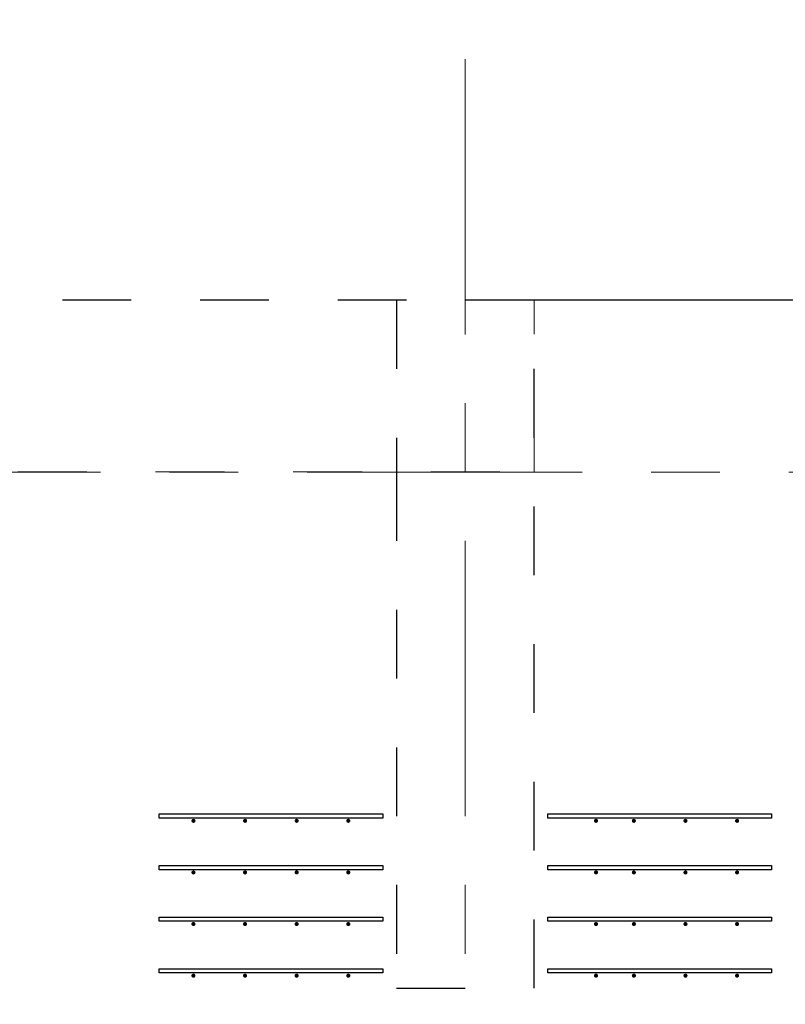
# Model space of a CAD drawing. Header units: metres. Extents: x -38 to 93, y -15 to 21.
# Tile 139 of 256: x 50.85 to 51.97, y 15.63 to 17.06. Entities that reach past the tile are written whole.
import ezdxf

# ---------------------------------------------------------------- set-up
doc = ezdxf.new("R2010")
doc.units = ezdxf.units.M
for name, pattern in [('______11', [0.5, 0.4, -0.05, 0, -0.05]), ('______2', [0.0405, 0.03, -0.0105]), ('______3', [0.5, 0.4, -0.1]), ('______5', [1.1, 0.8, -0.1, 0.1, -0.1])]:
    doc.linetypes.add(name, pattern=pattern)
for name, color, linetype, lineweight in [('XR$1$Осевая линия (1)', 7, '______5', 13), ('XR$4$Арматурный каркас 01', 4, 'Continuous', 35), ('XR$4$Балка (1)', 7, '______3', 13), ('XR$4$Перекрытие (1)', 7, 'Continuous', 35)]:
    doc.layers.add(name, color=color, linetype=linetype, lineweight=lineweight)
doc.layers.add('XR$6$Стена_ бетон несущ.', color=7, linetype='Continuous', lineweight=70, true_color=0xb4b496)

msp = doc.modelspace()

# ---------------------------------------------------------------- hatches: boundary and pattern name
at = {"layer": 'XR$4$Арматурный каркас 01', "linetype": 'Continuous', "lineweight": 50, "transparency": 33554687}
for points in [[(51.108, 15.8932), (51.1078, 15.8944), (51.1071, 15.8954), (51.1061, 15.896), (51.105, 15.8962), (51.1039, 15.896), (51.1029, 15.8954), (51.1022, 15.8944), (51.102, 15.8932), (51.1022, 15.8921), (51.1029, 15.8911), (51.1039, 15.8905), (51.105, 15.8902), (51.1061, 15.8905), (51.1071, 15.8911), (51.1078, 15.8921)], [(51.108, 15.8932), (51.1078, 15.8944), (51.1071, 15.8954), (51.1061, 15.896), (51.105, 15.8962), (51.1039, 15.896), (51.1029, 15.8954), (51.1022, 15.8944), (51.102, 15.8932), (51.1022, 15.8921), (51.1029, 15.8911), (51.1039, 15.8905), (51.105, 15.8902), (51.1061, 15.8905), (51.1071, 15.8911), (51.1078, 15.8921)], [(51.183, 15.8932), (51.1828, 15.8944), (51.1821, 15.8954), (51.1811, 15.896), (51.18, 15.8962), (51.1789, 15.896), (51.1779, 15.8954), (51.1772, 15.8944), (51.177, 15.8932), (51.1772, 15.8921), (51.1779, 15.8911), (51.1789, 15.8905), (51.18, 15.8902), (51.1811, 15.8905), (51.1821, 15.8911), (51.1828, 15.8921)], [(51.183, 15.8932), (51.1828, 15.8944), (51.1821, 15.8954), (51.1811, 15.896), (51.18, 15.8962), (51.1789, 15.896), (51.1779, 15.8954), (51.1772, 15.8944), (51.177, 15.8932), (51.1772, 15.8921), (51.1779, 15.8911), (51.1789, 15.8905), (51.18, 15.8902), (51.1811, 15.8905), (51.1821, 15.8911), (51.1828, 15.8921)], [(51.258, 15.8932), (51.2578, 15.8944), (51.2571, 15.8954), (51.2561, 15.896), (51.255, 15.8962), (51.2539, 15.896), (51.2529, 15.8954), (51.2522, 15.8944), (51.252, 15.8932), (51.2522, 15.8921), (51.2529, 15.8911), (51.2539, 15.8905), (51.255, 15.8902), (51.2561, 15.8905), (51.2571, 15.8911), (51.2578, 15.8921)], [(51.258, 15.8932), (51.2578, 15.8944), (51.2571, 15.8954), (51.2561, 15.896), (51.255, 15.8962), (51.2539, 15.896), (51.2529, 15.8954), (51.2522, 15.8944), (51.252, 15.8932), (51.2522, 15.8921), (51.2529, 15.8911), (51.2539, 15.8905), (51.255, 15.8902), (51.2561, 15.8905), (51.2571, 15.8911), (51.2578, 15.8921)], [(51.333, 15.8932), (51.3328, 15.8944), (51.3321, 15.8954), (51.3311, 15.896), (51.33, 15.8962), (51.3289, 15.896), (51.3279, 15.8954), (51.3272, 15.8944), (51.327, 15.8932), (51.3272, 15.8921), (51.3279, 15.8911), (51.3289, 15.8905), (51.33, 15.8902), (51.3311, 15.8905), (51.3321, 15.8911), (51.3328, 15.8921)], [(51.333, 15.8932), (51.3328, 15.8944), (51.3321, 15.8954), (51.3311, 15.896), (51.33, 15.8962), (51.3289, 15.896), (51.3279, 15.8954), (51.3272, 15.8944), (51.327, 15.8932), (51.3272, 15.8921), (51.3279, 15.8911), (51.3289, 15.8905), (51.33, 15.8902), (51.3311, 15.8905), (51.3321, 15.8911), (51.3328, 15.8921)], [(51.693, 15.8932), (51.6928, 15.8944), (51.6921, 15.8954), (51.6911, 15.896), (51.69, 15.8962), (51.6889, 15.896), (51.6879, 15.8954), (51.6872, 15.8944), (51.687, 15.8932), (51.6872, 15.8921), (51.6879, 15.8911), (51.6889, 15.8905), (51.69, 15.8902), (51.6911, 15.8905), (51.6921, 15.8911), (51.6928, 15.8921)], [(51.693, 15.8932), (51.6928, 15.8944), (51.6921, 15.8954), (51.6911, 15.896), (51.69, 15.8962), (51.6889, 15.896), (51.6879, 15.8954), (51.6872, 15.8944), (51.687, 15.8932), (51.6872, 15.8921), (51.6879, 15.8911), (51.6889, 15.8905), (51.69, 15.8902), (51.6911, 15.8905), (51.6921, 15.8911), (51.6928, 15.8921)], [(51.748, 15.8932), (51.7478, 15.8944), (51.7471, 15.8954), (51.7461, 15.896), (51.745, 15.8962), (51.7439, 15.896), (51.7429, 15.8954), (51.7422, 15.8944), (51.742, 15.8932), (51.7422, 15.8921), (51.7429, 15.8911), (51.7439, 15.8905), (51.745, 15.8902), (51.7461, 15.8905), (51.7471, 15.8911), (51.7478, 15.8921)], [(51.748, 15.8932), (51.7478, 15.8944), (51.7471, 15.8954), (51.7461, 15.896), (51.745, 15.8962), (51.7439, 15.896), (51.7429, 15.8954), (51.7422, 15.8944), (51.742, 15.8932), (51.7422, 15.8921), (51.7429, 15.8911), (51.7439, 15.8905), (51.745, 15.8902), (51.7461, 15.8905), (51.7471, 15.8911), (51.7478, 15.8921)], [(51.823, 15.8932), (51.8228, 15.8944), (51.8221, 15.8954), (51.8211, 15.896), (51.82, 15.8962), (51.8189, 15.896), (51.8179, 15.8954), (51.8172, 15.8944), (51.817, 15.8932), (51.8172, 15.8921), (51.8179, 15.8911), (51.8189, 15.8905), (51.82, 15.8902), (51.8211, 15.8905), (51.8221, 15.8911), (51.8228, 15.8921)], [(51.823, 15.8932), (51.8228, 15.8944), (51.8221, 15.8954), (51.8211, 15.896), (51.82, 15.8962), (51.8189, 15.896), (51.8179, 15.8954), (51.8172, 15.8944), (51.817, 15.8932), (51.8172, 15.8921), (51.8179, 15.8911), (51.8189, 15.8905), (51.82, 15.8902), (51.8211, 15.8905), (51.8221, 15.8911), (51.8228, 15.8921)], [(51.898, 15.8932), (51.8978, 15.8944), (51.8971, 15.8954), (51.8961, 15.896), (51.895, 15.8962), (51.8939, 15.896), (51.8929, 15.8954), (51.8922, 15.8944), (51.892, 15.8932), (51.8922, 15.8921), (51.8929, 15.8911), (51.8939, 15.8905), (51.895, 15.8902), (51.8961, 15.8905), (51.8971, 15.8911), (51.8978, 15.8921)], [(51.898, 15.8932), (51.8978, 15.8944), (51.8971, 15.8954), (51.8961, 15.896), (51.895, 15.8962), (51.8939, 15.896), (51.8929, 15.8954), (51.8922, 15.8944), (51.892, 15.8932), (51.8922, 15.8921), (51.8929, 15.8911), (51.8939, 15.8905), (51.895, 15.8902), (51.8961, 15.8905), (51.8971, 15.8911), (51.8978, 15.8921)], [(51.108, 15.8182), (51.1078, 15.8194), (51.1071, 15.8204), (51.1061, 15.821), (51.105, 15.8212), (51.1039, 15.821), (51.1029, 15.8204), (51.1022, 15.8194), (51.102, 15.8182), (51.1022, 15.8171), (51.1029, 15.8161), (51.1039, 15.8155), (51.105, 15.8152), (51.1061, 15.8155), (51.1071, 15.8161), (51.1078, 15.8171)], [(51.108, 15.8182), (51.1078, 15.8194), (51.1071, 15.8204), (51.1061, 15.821), (51.105, 15.8212), (51.1039, 15.821), (51.1029, 15.8204), (51.1022, 15.8194), (51.102, 15.8182), (51.1022, 15.8171), (51.1029, 15.8161), (51.1039, 15.8155), (51.105, 15.8152), (51.1061, 15.8155), (51.1071, 15.8161), (51.1078, 15.8171)], [(51.183, 15.8182), (51.1828, 15.8194), (51.1821, 15.8204), (51.1811, 15.821), (51.18, 15.8212), (51.1789, 15.821), (51.1779, 15.8204), (51.1772, 15.8194), (51.177, 15.8182), (51.1772, 15.8171), (51.1779, 15.8161), (51.1789, 15.8155), (51.18, 15.8152), (51.1811, 15.8155), (51.1821, 15.8161), (51.1828, 15.8171)], [(51.183, 15.8182), (51.1828, 15.8194), (51.1821, 15.8204), (51.1811, 15.821), (51.18, 15.8212), (51.1789, 15.821), (51.1779, 15.8204), (51.1772, 15.8194), (51.177, 15.8182), (51.1772, 15.8171), (51.1779, 15.8161), (51.1789, 15.8155), (51.18, 15.8152), (51.1811, 15.8155), (51.1821, 15.8161), (51.1828, 15.8171)], [(51.258, 15.8182), (51.2578, 15.8194), (51.2571, 15.8204), (51.2561, 15.821), (51.255, 15.8212), (51.2539, 15.821), (51.2529, 15.8204), (51.2522, 15.8194), (51.252, 15.8182), (51.2522, 15.8171), (51.2529, 15.8161), (51.2539, 15.8155), (51.255, 15.8152), (51.2561, 15.8155), (51.2571, 15.8161), (51.2578, 15.8171)], [(51.258, 15.8182), (51.2578, 15.8194), (51.2571, 15.8204), (51.2561, 15.821), (51.255, 15.8212), (51.2539, 15.821), (51.2529, 15.8204), (51.2522, 15.8194), (51.252, 15.8182), (51.2522, 15.8171), (51.2529, 15.8161), (51.2539, 15.8155), (51.255, 15.8152), (51.2561, 15.8155), (51.2571, 15.8161), (51.2578, 15.8171)], [(51.333, 15.8182), (51.3328, 15.8194), (51.3321, 15.8204), (51.3311, 15.821), (51.33, 15.8212), (51.3289, 15.821), (51.3279, 15.8204), (51.3272, 15.8194), (51.327, 15.8182), (51.3272, 15.8171), (51.3279, 15.8161), (51.3289, 15.8155), (51.33, 15.8152), (51.3311, 15.8155), (51.3321, 15.8161), (51.3328, 15.8171)], [(51.333, 15.8182), (51.3328, 15.8194), (51.3321, 15.8204), (51.3311, 15.821), (51.33, 15.8212), (51.3289, 15.821), (51.3279, 15.8204), (51.3272, 15.8194), (51.327, 15.8182), (51.3272, 15.8171), (51.3279, 15.8161), (51.3289, 15.8155), (51.33, 15.8152), (51.3311, 15.8155), (51.3321, 15.8161), (51.3328, 15.8171)], [(51.693, 15.8182), (51.6928, 15.8194), (51.6921, 15.8204), (51.6911, 15.821), (51.69, 15.8212), (51.6889, 15.821), (51.6879, 15.8204), (51.6872, 15.8194), (51.687, 15.8182), (51.6872, 15.8171), (51.6879, 15.8161), (51.6889, 15.8155), (51.69, 15.8152), (51.6911, 15.8155), (51.6921, 15.8161), (51.6928, 15.8171)], [(51.693, 15.8182), (51.6928, 15.8194), (51.6921, 15.8204), (51.6911, 15.821), (51.69, 15.8212), (51.6889, 15.821), (51.6879, 15.8204), (51.6872, 15.8194), (51.687, 15.8182), (51.6872, 15.8171), (51.6879, 15.8161), (51.6889, 15.8155), (51.69, 15.8152), (51.6911, 15.8155), (51.6921, 15.8161), (51.6928, 15.8171)], [(51.748, 15.8182), (51.7478, 15.8194), (51.7471, 15.8204), (51.7461, 15.821), (51.745, 15.8212), (51.7439, 15.821), (51.7429, 15.8204), (51.7422, 15.8194), (51.742, 15.8182), (51.7422, 15.8171), (51.7429, 15.8161), (51.7439, 15.8155), (51.745, 15.8152), (51.7461, 15.8155), (51.7471, 15.8161), (51.7478, 15.8171)], [(51.748, 15.8182), (51.7478, 15.8194), (51.7471, 15.8204), (51.7461, 15.821), (51.745, 15.8212), (51.7439, 15.821), (51.7429, 15.8204), (51.7422, 15.8194), (51.742, 15.8182), (51.7422, 15.8171), (51.7429, 15.8161), (51.7439, 15.8155), (51.745, 15.8152), (51.7461, 15.8155), (51.7471, 15.8161), (51.7478, 15.8171)], [(51.823, 15.8182), (51.8228, 15.8194), (51.8221, 15.8204), (51.8211, 15.821), (51.82, 15.8212), (51.8189, 15.821), (51.8179, 15.8204), (51.8172, 15.8194), (51.817, 15.8182), (51.8172, 15.8171), (51.8179, 15.8161), (51.8189, 15.8155), (51.82, 15.8152), (51.8211, 15.8155), (51.8221, 15.8161), (51.8228, 15.8171)], [(51.823, 15.8182), (51.8228, 15.8194), (51.8221, 15.8204), (51.8211, 15.821), (51.82, 15.8212), (51.8189, 15.821), (51.8179, 15.8204), (51.8172, 15.8194), (51.817, 15.8182), (51.8172, 15.8171), (51.8179, 15.8161), (51.8189, 15.8155), (51.82, 15.8152), (51.8211, 15.8155), (51.8221, 15.8161), (51.8228, 15.8171)], [(51.898, 15.8182), (51.8978, 15.8194), (51.8971, 15.8204), (51.8961, 15.821), (51.895, 15.8212), (51.8939, 15.821), (51.8929, 15.8204), (51.8922, 15.8194), (51.892, 15.8182), (51.8922, 15.8171), (51.8929, 15.8161), (51.8939, 15.8155), (51.895, 15.8152), (51.8961, 15.8155), (51.8971, 15.8161), (51.8978, 15.8171)], [(51.898, 15.8182), (51.8978, 15.8194), (51.8971, 15.8204), (51.8961, 15.821), (51.895, 15.8212), (51.8939, 15.821), (51.8929, 15.8204), (51.8922, 15.8194), (51.892, 15.8182), (51.8922, 15.8171), (51.8929, 15.8161), (51.8939, 15.8155), (51.895, 15.8152), (51.8961, 15.8155), (51.8971, 15.8161), (51.8978, 15.8171)], [(51.108, 15.7432), (51.1078, 15.7444), (51.1071, 15.7454), (51.1061, 15.746), (51.105, 15.7462), (51.1039, 15.746), (51.1029, 15.7454), (51.1022, 15.7444), (51.102, 15.7432), (51.1022, 15.7421), (51.1029, 15.7411), (51.1039, 15.7405), (51.105, 15.7402), (51.1061, 15.7405), (51.1071, 15.7411), (51.1078, 15.7421)], [(51.108, 15.7432), (51.1078, 15.7444), (51.1071, 15.7454), (51.1061, 15.746), (51.105, 15.7462), (51.1039, 15.746), (51.1029, 15.7454), (51.1022, 15.7444), (51.102, 15.7432), (51.1022, 15.7421), (51.1029, 15.7411), (51.1039, 15.7405), (51.105, 15.7402), (51.1061, 15.7405), (51.1071, 15.7411), (51.1078, 15.7421)], [(51.183, 15.7432), (51.1828, 15.7444), (51.1821, 15.7454), (51.1811, 15.746), (51.18, 15.7462), (51.1789, 15.746), (51.1779, 15.7454), (51.1772, 15.7444), (51.177, 15.7432), (51.1772, 15.7421), (51.1779, 15.7411), (51.1789, 15.7405), (51.18, 15.7402), (51.1811, 15.7405), (51.1821, 15.7411), (51.1828, 15.7421)], [(51.183, 15.7432), (51.1828, 15.7444), (51.1821, 15.7454), (51.1811, 15.746), (51.18, 15.7462), (51.1789, 15.746), (51.1779, 15.7454), (51.1772, 15.7444), (51.177, 15.7432), (51.1772, 15.7421), (51.1779, 15.7411), (51.1789, 15.7405), (51.18, 15.7402), (51.1811, 15.7405), (51.1821, 15.7411), (51.1828, 15.7421)], [(51.258, 15.7432), (51.2578, 15.7444), (51.2571, 15.7454), (51.2561, 15.746), (51.255, 15.7462), (51.2539, 15.746), (51.2529, 15.7454), (51.2522, 15.7444), (51.252, 15.7432), (51.2522, 15.7421), (51.2529, 15.7411), (51.2539, 15.7405), (51.255, 15.7402), (51.2561, 15.7405), (51.2571, 15.7411), (51.2578, 15.7421)], [(51.258, 15.7432), (51.2578, 15.7444), (51.2571, 15.7454), (51.2561, 15.746), (51.255, 15.7462), (51.2539, 15.746), (51.2529, 15.7454), (51.2522, 15.7444), (51.252, 15.7432), (51.2522, 15.7421), (51.2529, 15.7411), (51.2539, 15.7405), (51.255, 15.7402), (51.2561, 15.7405), (51.2571, 15.7411), (51.2578, 15.7421)], [(51.333, 15.7432), (51.3328, 15.7444), (51.3321, 15.7454), (51.3311, 15.746), (51.33, 15.7462), (51.3289, 15.746), (51.3279, 15.7454), (51.3272, 15.7444), (51.327, 15.7432), (51.3272, 15.7421), (51.3279, 15.7411), (51.3289, 15.7405), (51.33, 15.7402), (51.3311, 15.7405), (51.3321, 15.7411), (51.3328, 15.7421)], [(51.333, 15.7432), (51.3328, 15.7444), (51.3321, 15.7454), (51.3311, 15.746), (51.33, 15.7462), (51.3289, 15.746), (51.3279, 15.7454), (51.3272, 15.7444), (51.327, 15.7432), (51.3272, 15.7421), (51.3279, 15.7411), (51.3289, 15.7405), (51.33, 15.7402), (51.3311, 15.7405), (51.3321, 15.7411), (51.3328, 15.7421)], [(51.693, 15.7432), (51.6928, 15.7444), (51.6921, 15.7454), (51.6911, 15.746), (51.69, 15.7462), (51.6889, 15.746), (51.6879, 15.7454), (51.6872, 15.7444), (51.687, 15.7432), (51.6872, 15.7421), (51.6879, 15.7411), (51.6889, 15.7405), (51.69, 15.7402), (51.6911, 15.7405), (51.6921, 15.7411), (51.6928, 15.7421)], [(51.693, 15.7432), (51.6928, 15.7444), (51.6921, 15.7454), (51.6911, 15.746), (51.69, 15.7462), (51.6889, 15.746), (51.6879, 15.7454), (51.6872, 15.7444), (51.687, 15.7432), (51.6872, 15.7421), (51.6879, 15.7411), (51.6889, 15.7405), (51.69, 15.7402), (51.6911, 15.7405), (51.6921, 15.7411), (51.6928, 15.7421)], [(51.748, 15.7432), (51.7478, 15.7444), (51.7471, 15.7454), (51.7461, 15.746), (51.745, 15.7462), (51.7439, 15.746), (51.7429, 15.7454), (51.7422, 15.7444), (51.742, 15.7432), (51.7422, 15.7421), (51.7429, 15.7411), (51.7439, 15.7405), (51.745, 15.7402), (51.7461, 15.7405), (51.7471, 15.7411), (51.7478, 15.7421)], [(51.748, 15.7432), (51.7478, 15.7444), (51.7471, 15.7454), (51.7461, 15.746), (51.745, 15.7462), (51.7439, 15.746), (51.7429, 15.7454), (51.7422, 15.7444), (51.742, 15.7432), (51.7422, 15.7421), (51.7429, 15.7411), (51.7439, 15.7405), (51.745, 15.7402), (51.7461, 15.7405), (51.7471, 15.7411), (51.7478, 15.7421)], [(51.823, 15.7432), (51.8228, 15.7444), (51.8221, 15.7454), (51.8211, 15.746), (51.82, 15.7462), (51.8189, 15.746), (51.8179, 15.7454), (51.8172, 15.7444), (51.817, 15.7432), (51.8172, 15.7421), (51.8179, 15.7411), (51.8189, 15.7405), (51.82, 15.7402), (51.8211, 15.7405), (51.8221, 15.7411), (51.8228, 15.7421)], [(51.823, 15.7432), (51.8228, 15.7444), (51.8221, 15.7454), (51.8211, 15.746), (51.82, 15.7462), (51.8189, 15.746), (51.8179, 15.7454), (51.8172, 15.7444), (51.817, 15.7432), (51.8172, 15.7421), (51.8179, 15.7411), (51.8189, 15.7405), (51.82, 15.7402), (51.8211, 15.7405), (51.8221, 15.7411), (51.8228, 15.7421)], [(51.898, 15.7432), (51.8978, 15.7444), (51.8971, 15.7454), (51.8961, 15.746), (51.895, 15.7462), (51.8939, 15.746), (51.8929, 15.7454), (51.8922, 15.7444), (51.892, 15.7432), (51.8922, 15.7421), (51.8929, 15.7411), (51.8939, 15.7405), (51.895, 15.7402), (51.8961, 15.7405), (51.8971, 15.7411), (51.8978, 15.7421)], [(51.898, 15.7432), (51.8978, 15.7444), (51.8971, 15.7454), (51.8961, 15.746), (51.895, 15.7462), (51.8939, 15.746), (51.8929, 15.7454), (51.8922, 15.7444), (51.892, 15.7432), (51.8922, 15.7421), (51.8929, 15.7411), (51.8939, 15.7405), (51.895, 15.7402), (51.8961, 15.7405), (51.8971, 15.7411), (51.8978, 15.7421)], [(51.108, 15.6682), (51.1078, 15.6694), (51.1071, 15.6704), (51.1061, 15.671), (51.105, 15.6712), (51.1039, 15.671), (51.1029, 15.6704), (51.1022, 15.6694), (51.102, 15.6682), (51.1022, 15.6671), (51.1029, 15.6661), (51.1039, 15.6655), (51.105, 15.6652), (51.1061, 15.6655), (51.1071, 15.6661), (51.1078, 15.6671)], [(51.108, 15.6682), (51.1078, 15.6694), (51.1071, 15.6704), (51.1061, 15.671), (51.105, 15.6712), (51.1039, 15.671), (51.1029, 15.6704), (51.1022, 15.6694), (51.102, 15.6682), (51.1022, 15.6671), (51.1029, 15.6661), (51.1039, 15.6655), (51.105, 15.6652), (51.1061, 15.6655), (51.1071, 15.6661), (51.1078, 15.6671)], [(51.183, 15.6682), (51.1828, 15.6694), (51.1821, 15.6704), (51.1811, 15.671), (51.18, 15.6712), (51.1789, 15.671), (51.1779, 15.6704), (51.1772, 15.6694), (51.177, 15.6682), (51.1772, 15.6671), (51.1779, 15.6661), (51.1789, 15.6655), (51.18, 15.6652), (51.1811, 15.6655), (51.1821, 15.6661), (51.1828, 15.6671)], [(51.183, 15.6682), (51.1828, 15.6694), (51.1821, 15.6704), (51.1811, 15.671), (51.18, 15.6712), (51.1789, 15.671), (51.1779, 15.6704), (51.1772, 15.6694), (51.177, 15.6682), (51.1772, 15.6671), (51.1779, 15.6661), (51.1789, 15.6655), (51.18, 15.6652), (51.1811, 15.6655), (51.1821, 15.6661), (51.1828, 15.6671)], [(51.258, 15.6682), (51.2578, 15.6694), (51.2571, 15.6704), (51.2561, 15.671), (51.255, 15.6712), (51.2539, 15.671), (51.2529, 15.6704), (51.2522, 15.6694), (51.252, 15.6682), (51.2522, 15.6671), (51.2529, 15.6661), (51.2539, 15.6655), (51.255, 15.6652), (51.2561, 15.6655), (51.2571, 15.6661), (51.2578, 15.6671)], [(51.258, 15.6682), (51.2578, 15.6694), (51.2571, 15.6704), (51.2561, 15.671), (51.255, 15.6712), (51.2539, 15.671), (51.2529, 15.6704), (51.2522, 15.6694), (51.252, 15.6682), (51.2522, 15.6671), (51.2529, 15.6661), (51.2539, 15.6655), (51.255, 15.6652), (51.2561, 15.6655), (51.2571, 15.6661), (51.2578, 15.6671)], [(51.333, 15.6682), (51.3328, 15.6694), (51.3321, 15.6704), (51.3311, 15.671), (51.33, 15.6712), (51.3289, 15.671), (51.3279, 15.6704), (51.3272, 15.6694), (51.327, 15.6682), (51.3272, 15.6671), (51.3279, 15.6661), (51.3289, 15.6655), (51.33, 15.6652), (51.3311, 15.6655), (51.3321, 15.6661), (51.3328, 15.6671)], [(51.333, 15.6682), (51.3328, 15.6694), (51.3321, 15.6704), (51.3311, 15.671), (51.33, 15.6712), (51.3289, 15.671), (51.3279, 15.6704), (51.3272, 15.6694), (51.327, 15.6682), (51.3272, 15.6671), (51.3279, 15.6661), (51.3289, 15.6655), (51.33, 15.6652), (51.3311, 15.6655), (51.3321, 15.6661), (51.3328, 15.6671)], [(51.693, 15.6682), (51.6928, 15.6694), (51.6921, 15.6704), (51.6911, 15.671), (51.69, 15.6712), (51.6889, 15.671), (51.6879, 15.6704), (51.6872, 15.6694), (51.687, 15.6682), (51.6872, 15.6671), (51.6879, 15.6661), (51.6889, 15.6655), (51.69, 15.6652), (51.6911, 15.6655), (51.6921, 15.6661), (51.6928, 15.6671)], [(51.693, 15.6682), (51.6928, 15.6694), (51.6921, 15.6704), (51.6911, 15.671), (51.69, 15.6712), (51.6889, 15.671), (51.6879, 15.6704), (51.6872, 15.6694), (51.687, 15.6682), (51.6872, 15.6671), (51.6879, 15.6661), (51.6889, 15.6655), (51.69, 15.6652), (51.6911, 15.6655), (51.6921, 15.6661), (51.6928, 15.6671)], [(51.748, 15.6682), (51.7478, 15.6694), (51.7471, 15.6704), (51.7461, 15.671), (51.745, 15.6712), (51.7439, 15.671), (51.7429, 15.6704), (51.7422, 15.6694), (51.742, 15.6682), (51.7422, 15.6671), (51.7429, 15.6661), (51.7439, 15.6655), (51.745, 15.6652), (51.7461, 15.6655), (51.7471, 15.6661), (51.7478, 15.6671)], [(51.748, 15.6682), (51.7478, 15.6694), (51.7471, 15.6704), (51.7461, 15.671), (51.745, 15.6712), (51.7439, 15.671), (51.7429, 15.6704), (51.7422, 15.6694), (51.742, 15.6682), (51.7422, 15.6671), (51.7429, 15.6661), (51.7439, 15.6655), (51.745, 15.6652), (51.7461, 15.6655), (51.7471, 15.6661), (51.7478, 15.6671)], [(51.823, 15.6682), (51.8228, 15.6694), (51.8221, 15.6704), (51.8211, 15.671), (51.82, 15.6712), (51.8189, 15.671), (51.8179, 15.6704), (51.8172, 15.6694), (51.817, 15.6682), (51.8172, 15.6671), (51.8179, 15.6661), (51.8189, 15.6655), (51.82, 15.6652), (51.8211, 15.6655), (51.8221, 15.6661), (51.8228, 15.6671)], [(51.823, 15.6682), (51.8228, 15.6694), (51.8221, 15.6704), (51.8211, 15.671), (51.82, 15.6712), (51.8189, 15.671), (51.8179, 15.6704), (51.8172, 15.6694), (51.817, 15.6682), (51.8172, 15.6671), (51.8179, 15.6661), (51.8189, 15.6655), (51.82, 15.6652), (51.8211, 15.6655), (51.8221, 15.6661), (51.8228, 15.6671)], [(51.898, 15.6682), (51.8978, 15.6694), (51.8971, 15.6704), (51.8961, 15.671), (51.895, 15.6712), (51.8939, 15.671), (51.8929, 15.6704), (51.8922, 15.6694), (51.892, 15.6682), (51.8922, 15.6671), (51.8929, 15.6661), (51.8939, 15.6655), (51.895, 15.6652), (51.8961, 15.6655), (51.8971, 15.6661), (51.8978, 15.6671)], [(51.898, 15.6682), (51.8978, 15.6694), (51.8971, 15.6704), (51.8961, 15.671), (51.895, 15.6712), (51.8939, 15.671), (51.8929, 15.6704), (51.8922, 15.6694), (51.892, 15.6682), (51.8922, 15.6671), (51.8929, 15.6661), (51.8939, 15.6655), (51.895, 15.6652), (51.8961, 15.6655), (51.8971, 15.6661), (51.8978, 15.6671)]]:
    msp.add_hatch(color=2, dxfattribs=at).paths.add_polyline_path(points)

# ---------------------------------------------------------------- linework, layer by layer
at = {"layer": 'XR$1$Осевая линия (1)', "color": 253, "linetype": '______11', "lineweight": 13, "true_color": 0xa0a0a0, "transparency": 33554687}
for p, q in [((51.5, 6.8), (51.5, 19.78)), ((-2.63, 16.4), (62.6, 16.4))]:
    msp.add_line(p, q, dxfattribs=at)
at = {"layer": 'XR$4$Арматурный каркас 01', "color": 2, "linetype": 'Continuous', "lineweight": 25, "transparency": 33554687}
for points in [[(51.38, 15.8972), (51.055, 15.8972), (51.055, 15.9032), (51.38, 15.9032), (51.38, 15.8972)], [(51.38, 15.8972), (51.055, 15.8972), (51.055, 15.9032), (51.38, 15.9032), (51.38, 15.8972)], [(51.38, 15.8972), (51.055, 15.8972), (51.055, 15.9032), (51.38, 15.9032), (51.38, 15.8972)], [(51.38, 15.8972), (51.055, 15.8972), (51.055, 15.9032), (51.38, 15.9032), (51.38, 15.8972)], [(51.62, 15.9032), (51.945, 15.9032), (51.945, 15.8972), (51.62, 15.8972), (51.62, 15.9032)], [(51.62, 15.9032), (51.945, 15.9032), (51.945, 15.8972), (51.62, 15.8972), (51.62, 15.9032)], [(51.62, 15.9032), (51.945, 15.9032), (51.945, 15.8972), (51.62, 15.8972), (51.62, 15.9032)], [(51.62, 15.9032), (51.945, 15.9032), (51.945, 15.8972), (51.62, 15.8972), (51.62, 15.9032)], [(51.38, 15.8222), (51.055, 15.8222), (51.055, 15.8282), (51.38, 15.8282), (51.38, 15.8222)], [(51.38, 15.8222), (51.055, 15.8222), (51.055, 15.8282), (51.38, 15.8282), (51.38, 15.8222)], [(51.38, 15.8222), (51.055, 15.8222), (51.055, 15.8282), (51.38, 15.8282), (51.38, 15.8222)], [(51.38, 15.8222), (51.055, 15.8222), (51.055, 15.8282), (51.38, 15.8282), (51.38, 15.8222)], [(51.62, 15.8282), (51.945, 15.8282), (51.945, 15.8222), (51.62, 15.8222), (51.62, 15.8282)], [(51.62, 15.8282), (51.945, 15.8282), (51.945, 15.8222), (51.62, 15.8222), (51.62, 15.8282)], [(51.62, 15.8282), (51.945, 15.8282), (51.945, 15.8222), (51.62, 15.8222), (51.62, 15.8282)], [(51.62, 15.8282), (51.945, 15.8282), (51.945, 15.8222), (51.62, 15.8222), (51.62, 15.8282)], [(51.38, 15.7472), (51.055, 15.7472), (51.055, 15.7532), (51.38, 15.7532), (51.38, 15.7472)], [(51.38, 15.7472), (51.055, 15.7472), (51.055, 15.7532), (51.38, 15.7532), (51.38, 15.7472)], [(51.38, 15.7472), (51.055, 15.7472), (51.055, 15.7532), (51.38, 15.7532), (51.38, 15.7472)], [(51.38, 15.7472), (51.055, 15.7472), (51.055, 15.7532), (51.38, 15.7532), (51.38, 15.7472)], [(51.62, 15.7532), (51.945, 15.7532), (51.945, 15.7472), (51.62, 15.7472), (51.62, 15.7532)], [(51.62, 15.7532), (51.945, 15.7532), (51.945, 15.7472), (51.62, 15.7472), (51.62, 15.7532)], [(51.62, 15.7532), (51.945, 15.7532), (51.945, 15.7472), (51.62, 15.7472), (51.62, 15.7532)], [(51.62, 15.7532), (51.945, 15.7532), (51.945, 15.7472), (51.62, 15.7472), (51.62, 15.7532)], [(51.38, 15.6722), (51.055, 15.6722), (51.055, 15.6782), (51.38, 15.6782), (51.38, 15.6722)], [(51.38, 15.6722), (51.055, 15.6722), (51.055, 15.6782), (51.38, 15.6782), (51.38, 15.6722)], [(51.38, 15.6722), (51.055, 15.6722), (51.055, 15.6782), (51.38, 15.6782), (51.38, 15.6722)], [(51.38, 15.6722), (51.055, 15.6722), (51.055, 15.6782), (51.38, 15.6782), (51.38, 15.6722)], [(51.62, 15.6782), (51.945, 15.6782), (51.945, 15.6722), (51.62, 15.6722), (51.62, 15.6782)], [(51.62, 15.6782), (51.945, 15.6782), (51.945, 15.6722), (51.62, 15.6722), (51.62, 15.6782)], [(51.62, 15.6782), (51.945, 15.6782), (51.945, 15.6722), (51.62, 15.6722), (51.62, 15.6782)], [(51.62, 15.6782), (51.945, 15.6782), (51.945, 15.6722), (51.62, 15.6722), (51.62, 15.6782)]]:
    msp.add_lwpolyline(points, dxfattribs=at)
at = {"layer": 'XR$4$Балка (1)', "color": 7, "linetype": '______2', "lineweight": 25, "transparency": 33554687}
msp.add_line((48.7146, 16.6502), (51.6, 16.6502), dxfattribs=at)
at = {"layer": 'XR$4$Балка (1)', "color": 7, "linetype": '______2', "lineweight": 18, "transparency": 33554687}
for p, q in [((51.6, 16.4002), (51.6, 16.6502)), ((45.65, 16.4002), (51.6, 16.4002))]:
    msp.add_line(p, q, dxfattribs=at)
at = {"layer": 'XR$4$Перекрытие (1)', "color": 7, "linetype": 'Continuous', "lineweight": 25, "transparency": 33554687}
msp.add_line((51.6, 16.6502), (61.85, 16.6502), dxfattribs=at)
at = {"layer": 'XR$6$Стена_ бетон несущ.', "color": 253, "linetype": '______2', "lineweight": -3, "true_color": 0xa0a0a0, "transparency": 33554687}
for p, q in [((51.4, 16.65), (51.4, 16.4)), ((51.6, 16.65), (51.4, 16.65)), ((51.6, 15.65), (51.6, 16.65)), ((51.4, 16.4), (51.4, 15.65)), ((51.4, 15.65), (51.6, 15.65))]:
    msp.add_line(p, q, dxfattribs=at)

doc.saveas('drawing.dxf')
